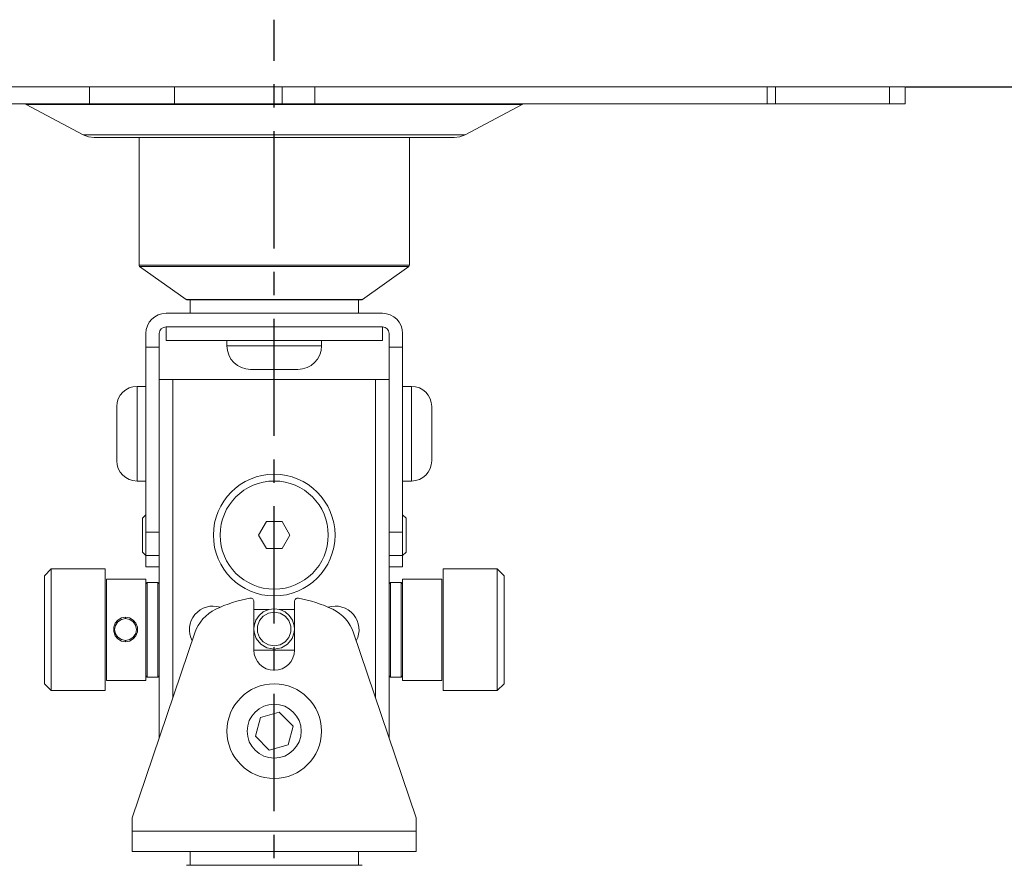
# Model space of a CAD drawing. Header units: millimetres. Extents: x 3925 to 5043, y -86 to 778.
# Tile 53 of 96: x 4505 to 4577, y 193 to 256. Entities that reach past the tile are written whole.
import ezdxf

# ---------------------------------------------------------------- set-up
doc = ezdxf.new("R2010")
doc.units = ezdxf.units.MM
doc.header["$LTSCALE"] = 46.255
doc.header["$PDMODE"] = 3
doc.header["$PDSIZE"] = 1
doc.linetypes.add('CENTER', pattern=[0.6, 0.375, -0.075, 0.075, -0.075])
doc.layers.get('0').update_dxf_attribs({"linetype": 'CONTINUOUS'})
doc.layers.get('Defpoints').update_dxf_attribs({"linetype": 'CONTINUOUS'})
doc.layers.add('AM_7', color=4, linetype='CONTINUOUS', lineweight=25)
doc.layers.add('ARAKNO_13891DXF_CONTINUOUS_LINE', color=7, linetype='CONTINUOUS')
doc.styles.add('SLDTEXTSTYLE0', font='arialbd.ttf', dxfattribs={"height": 5.5})
doc.styles.add('SLDTEXTSTYLE2', font='arial.ttf')
doc.dimstyles.new('SLDDIMSTYLE1', dxfattribs={"dimtxt": 5.650301, "dimasz": 4.572, "dimexe": 0, "dimexo": 0.0625, "dimgap": 1.412575, "dimtad": 0, "dimtih": 1, "dimtoh": 1, "dimlfac": 3.5, "dimrnd": 1e-09, "dimzin": 4, "dimdsep": 46, "dimtxsty": 'SLDTEXTSTYLE0', "dimsah": 1, "dimcen": 0.09, "dimadec": 0, "dimazin": 1, "dimtol": 1, "dimtp": 0.8, "dimtm": 0.8, "dimtfac": 1, "dimtdec": 1, "dimtofl": 0, "dimtmove": 0, "dimatfit": 3, "dimfxl": 1, "dimfrac": 2, "dimtolj": 1, "dimarcsym": 0})

# ---------------------------------------------------------------- blocks, each defined once
blk = doc.blocks.new('*D62')
at = {"color": 0, "linetype": 'Continuous', "lineweight": -2}
for p, q in [((4570.143, 251.059), (4647.417, 251.059)), ((4647.417, 247.059), (4647.417, 175.754)), ((4613.926, 171.754), (4647.417, 171.754))]:
    blk.add_line(p, q, dxfattribs=at)
at = {"color": 0, "linetype": 'Continuous'}
for points in [[(4646.75, 247.059), (4648.084, 247.059), (4647.417, 251.059)], [(4646.75, 175.754), (4648.084, 175.754), (4647.417, 171.754)]]:
    blk.add_solid(points, dxfattribs=at)
at = {"layer": 'Defpoints', "color": 0, "linetype": 'Continuous'}
for p in [(4570.081, 251.059), (4613.863, 171.754), (4647.417, 171.754)]:
    blk.add_point(p, dxfattribs=at)
at = {"color": 0, "linetype": 'Continuous', "lineweight": 0, "insert": (4642.8, 211.407), "char_height": 5, "attachment_point": 5, "rotation": 90, "style": 'SLDTEXTSTYLE2'}
blk.add_mtext('\\A1;158.61 [6.24]', dxfattribs=at)

msp = doc.modelspace()

# ---------------------------------------------------------------- linework, layer by layer
at = {"layer": 'AM_7', "linetype": 'CENTER', "ltscale": 0.5}
msp.add_line((4523.4218, 58.7206), (4523.4218, 256.0252), dxfattribs=at)
at = {"layer": 'ARAKNO_13891DXF_CONTINUOUS_LINE', "color": 7, "linetype": 'Continuous', "lineweight": 0}
for p, q in [((4570.0808, 251.0589), (4476.7627, 251.0589)), ((4509.7688, 249.8089), (4509.7688, 251.0589)), ((4516.0434, 249.8089), (4516.0434, 251.0589)), ((4524.0204, 249.8089), (4524.0204, 251.0589)), ((4526.4201, 249.8089), (4526.4201, 251.0589)), ((4559.8956, 249.8089), (4559.8956, 251.0589)), ((4560.4957, 249.8089), (4560.4957, 251.0589)), ((4568.9335, 249.8089), (4568.9335, 251.0589)), ((4570.0811, 249.8089), (4570.0811, 251.0589)), ((4476.7627, 249.8089), (4570.0808, 249.8089)), ((4505.08, 249.7504), (4504.9662, 249.794)), ((4541.7635, 249.7504), (4505.08, 249.7504)), ((4509.2865, 247.5137), (4505.08, 249.7504)), ((4537.557, 247.5137), (4541.7635, 249.7504)), ((4541.7635, 249.7504), (4541.8773, 249.794)), ((4537.557, 247.5137), (4509.2865, 247.5137)), ((4509.6847, 247.3609), (4509.2865, 247.5137)), ((4510.1081, 247.3089), (4509.6847, 247.3609)), ((4510.1087, 247.3089), (4536.7349, 247.3089)), ((4513.4218, 237.8604), (4513.4218, 247.3089)), ((4533.4218, 242.4426), (4533.4218, 247.3089)), ((4536.7354, 247.3089), (4537.1588, 247.3609)), ((4537.1588, 247.3609), (4537.557, 247.5137)), ((4533.42, 241.559), (4533.4218, 242.4425)), ((4533.42, 241.559), (4533.4218, 240.6751)), ((4533.4218, 237.8604), (4533.4218, 240.6749)), ((4533.4218, 237.8604), (4513.4218, 237.8604)), ((4533.3799, 237.779), (4513.4636, 237.779)), ((4516.8957, 235.3275), (4513.4636, 237.779)), ((4529.9478, 235.3275), (4533.3799, 237.779)), ((4529.9478, 235.3275), (4516.8957, 235.3275)), ((4529.9202, 235.3137), (4516.9233, 235.3137)), ((4516.9542, 235.3089), (4529.8894, 235.3089)), ((4517.1968, 234.3089), (4517.1968, 235.3089)), ((4529.6468, 235.3089), (4529.6468, 234.3089)), ((4531.4218, 234.3089), (4515.4218, 234.3089)), ((4515.4218, 233.3089), (4531.4218, 233.3089)), ((4515.4218, 232.3089), (4515.4218, 233.3089)), ((4531.4218, 233.3089), (4531.4218, 232.3089)), ((4513.9218, 232.8089), (4513.9218, 215.565)), ((4514.9218, 202.9328), (4514.9218, 232.8089)), ((4531.9218, 232.8089), (4531.9218, 202.9181)), ((4532.9218, 215.565), (4532.9218, 232.8089)), ((4514.9218, 231.8089), (4513.9218, 231.8089)), ((4515.4218, 232.3089), (4531.4218, 232.3089)), ((4519.9218, 231.9089), (4519.9218, 232.3089)), ((4519.9218, 231.9089), (4526.9218, 231.9089)), ((4526.9218, 232.3089), (4526.9218, 231.9089)), ((4531.9218, 231.8089), (4532.9218, 231.8089)), ((4521.6718, 230.1589), (4525.1718, 230.1589)), ((4513.9218, 228.9066), (4513.2718, 228.9066)), ((4513.2718, 228.9066), (4513.2718, 221.9066)), ((4531.9218, 229.4066), (4514.9218, 229.4066)), ((4515.9218, 229.4066), (4515.9218, 205.8827)), ((4530.9218, 205.8679), (4530.9218, 229.4066)), ((4532.9218, 228.9066), (4533.5718, 228.9066)), ((4533.5718, 228.9066), (4533.5718, 221.9066)), ((4511.7718, 227.4065), (4511.7718, 223.4067)), ((4535.0718, 223.4069), (4535.0718, 227.4063)), ((4513.9218, 221.9066), (4513.2718, 221.9066)), ((4532.9218, 221.9066), (4533.5718, 221.9066)), ((4513.9193, 219.4066), (4513.6693, 219.1566)), ((4533.1693, 219.1566), (4532.9193, 219.4066)), ((4513.6693, 219.1566), (4513.6693, 216.6566)), ((4522.8419, 218.9066), (4522.2646, 217.9066)), ((4522.8419, 218.9066), (4523.9966, 218.9066)), ((4524.574, 217.9066), (4523.9966, 218.9066)), ((4533.1693, 216.6566), (4533.1693, 219.1566)), ((4513.9218, 218.1332), (4514.9218, 218.1332)), ((4522.2646, 217.9066), (4522.8419, 216.9066)), ((4523.9966, 216.9066), (4524.574, 217.9066)), ((4531.9218, 218.1332), (4532.9218, 218.1332)), ((4513.6693, 216.6566), (4513.9193, 216.4066)), ((4513.9218, 216.392), (4514.9218, 216.392)), ((4523.9966, 216.9066), (4522.8419, 216.9066)), ((4532.9218, 216.392), (4531.9218, 216.392)), ((4532.9193, 216.4066), (4533.1693, 216.6566)), ((4506.4218, 214.9066), (4506.9218, 215.4066)), ((4506.4218, 214.9065), (4506.4218, 206.9067)), ((4506.9218, 215.4066), (4510.9218, 215.4066)), ((4506.9218, 215.4066), (4506.9218, 206.4067)), ((4510.9218, 206.4067), (4510.9218, 215.4065)), ((4513.9218, 215.569), (4514.9218, 215.569)), ((4514.9218, 215.565), (4513.9218, 215.565)), ((4532.9218, 215.569), (4531.9218, 215.569)), ((4532.9218, 215.565), (4531.9218, 215.565)), ((4539.9218, 215.4066), (4535.9218, 215.4066)), ((4535.9218, 215.4065), (4535.9218, 206.4067)), ((4540.4218, 214.9066), (4539.9218, 215.4066)), ((4539.9218, 215.4066), (4539.9218, 206.4067)), ((4540.4218, 206.9067), (4540.4218, 214.9066)), ((4511.0218, 214.6566), (4513.9218, 214.6566)), ((4511.0218, 214.6566), (4511.0218, 207.1567)), ((4513.9218, 207.1567), (4513.9218, 214.6566)), ((4513.9218, 214.3066), (4514.0218, 214.4066)), ((4514.0218, 214.4066), (4514.8218, 214.4066)), ((4514.0218, 207.4067), (4514.0218, 214.4066)), ((4514.9218, 214.3066), (4514.8218, 214.4066)), ((4514.8218, 214.4066), (4514.8218, 207.4067)), ((4531.9218, 214.3066), (4532.0218, 214.4066)), ((4532.0218, 214.4066), (4532.8218, 214.4066)), ((4532.0218, 207.4066), (4532.0218, 214.4066)), ((4532.9218, 214.3066), (4532.8218, 214.4066)), ((4532.8218, 214.4066), (4532.8218, 207.4066)), ((4535.8218, 214.6566), (4532.9218, 214.6566)), ((4532.9218, 207.1567), (4532.9218, 214.6565)), ((4535.8218, 214.6566), (4535.8218, 207.1567)), ((4521.9193, 212.9983), (4521.9193, 209.4066)), ((4524.9193, 209.4066), (4524.9193, 212.9983)), ((4521.9193, 212.4066), (4523.0438, 212.4066)), ((4523.4193, 212.4599), (4523.0109, 212.4033)), ((4523.4193, 212.4599), (4523.8276, 212.4033)), ((4523.7948, 212.4066), (4524.9193, 212.4066)), ((4512.419, 211.8373), (4512.422, 211.7371)), ((4512.912, 197.0043), (4517.5481, 210.68)), ((4529.2904, 210.68), (4533.9265, 197.0043)), ((4512.4218, 210.1161), (4512.1138, 210.177)), ((4512.1188, 210.0726), (4512.4218, 210.0168)), ((4512.4218, 210.1161), (4512.7295, 210.1769)), ((4512.4218, 210.1161), (4512.4218, 210.0168)), ((4512.4218, 210.0168), (4512.7239, 210.072)), ((4524.9193, 209.4066), (4521.9193, 209.4066)), ((4506.4218, 206.9066), (4506.9218, 206.4066)), ((4511.0218, 207.1566), (4513.9218, 207.1566)), ((4514.0218, 207.4067), (4513.9218, 207.5067)), ((4514.8218, 207.4067), (4514.0218, 207.4067)), ((4514.8218, 207.4067), (4514.9218, 207.5067)), ((4531.9218, 207.5066), (4532.0218, 207.4066)), ((4532.0218, 207.4066), (4532.8218, 207.4066)), ((4532.9218, 207.5066), (4532.8218, 207.4066)), ((4535.8218, 207.1566), (4532.9218, 207.1566)), ((4540.4218, 206.9066), (4539.9218, 206.4066)), ((4506.9218, 206.4066), (4510.9218, 206.4066)), ((4539.9218, 206.4066), (4535.9218, 206.4066)), ((4522.3939, 204.4224), (4523.7863, 204.8026)), ((4524.8117, 203.7868), (4523.7863, 204.8026)), ((4522.3939, 204.4224), (4522.0269, 203.0265)), ((4524.4447, 202.3908), (4524.8117, 203.7868)), ((4522.0269, 203.0265), (4523.0523, 202.0107)), ((4524.4447, 202.3908), (4523.0523, 202.0107)), ((4512.912, 197.0043), (4512.912, 194.5043)), ((4533.9265, 197.0043), (4533.9265, 194.5043)), ((4533.9265, 196.0043), (4512.912, 196.0043)), ((4533.9265, 194.5043), (4512.912, 194.5043)), ((4517.1943, 194.5043), (4517.1943, 193.5043)), ((4529.6443, 193.5043), (4529.6443, 194.5043)), ((4529.9202, 193.4996), (4516.9233, 193.4996)), ((4529.8893, 193.5043), (4516.9542, 193.5043))]:
    msp.add_line(p, q, dxfattribs=at)
for points in [[(4516.9233, 235.3137), (4516.9333, 235.311), (4516.9435, 235.3094), (4516.9538, 235.3089)], [(4521.4652, 235.3137), (4521.4623, 235.3173), (4521.4595, 235.322), (4521.4569, 235.3275)], [(4521.4652, 235.3137), (4521.4682, 235.311), (4521.4713, 235.3094), (4521.4744, 235.3089)], [(4529.9202, 235.3137), (4529.9103, 235.311), (4529.9, 235.3094), (4529.8897, 235.3089)], [(4523.0109, 212.4033), (4522.6116, 212.2239), (4522.3109, 211.9707), (4522.0651, 211.6051), (4521.9363, 211.1857), (4521.9193, 210.96)], [(4523.4193, 209.7114), (4522.9898, 209.7875), (4522.6147, 210.0048), (4522.3387, 210.333), (4522.1891, 210.7396), (4522.1874, 211.1731), (4522.3336, 211.5809), (4522.6096, 211.9136), (4522.9878, 212.1345), (4523.4193, 212.2114)], [(4523.4193, 212.2114), (4523.8487, 212.1353), (4524.2239, 211.918), (4524.4998, 211.5897), (4524.6494, 211.1832), (4524.6512, 210.7496), (4524.5049, 210.3418), (4524.229, 210.0091), (4523.8507, 209.7882), (4523.4193, 209.7114)], [(4523.8276, 212.4033), (4524.2269, 212.2239), (4524.5276, 211.9707), (4524.7735, 211.6051), (4524.9022, 211.1857), (4524.9193, 210.96)], [(4512.419, 211.8373), (4512.1171, 211.781), (4511.8532, 211.6277), (4511.6572, 211.394), (4511.5453, 211.0888), (4511.5451, 210.7668), (4511.6552, 210.4641)], [(4511.6113, 210.9272), (4511.6709, 211.2323), (4511.8457, 211.4971), (4512.1123, 211.6758), (4512.422, 211.7371)], [(4513.1858, 210.46), (4513.2981, 210.7648), (4513.2986, 211.0864), (4513.1891, 211.389), (4512.9923, 211.6261), (4512.7259, 211.7815), (4512.419, 211.8373)], [(4513.2323, 210.9272), (4513.1719, 211.234), (4512.997, 211.4979), (4512.7287, 211.6768), (4512.422, 211.7371)], [(4512.1138, 210.177), (4511.8505, 210.352), (4511.673, 210.6169), (4511.6113, 210.9272)], [(4512.7295, 210.1769), (4512.9944, 210.3533), (4513.1724, 210.6214), (4513.2323, 210.9272)], [(4521.9193, 210.96), (4521.9381, 210.7228), (4522.0963, 210.253), (4522.4252, 209.8367)], [(4524.9193, 210.96), (4524.9004, 210.7228), (4524.7422, 210.253), (4524.4134, 209.8367)], [(4511.6552, 210.4641), (4511.8524, 210.2276), (4512.1188, 210.0726)], [(4512.7239, 210.072), (4512.9889, 210.2256), (4513.1858, 210.46)], [(4522.4252, 209.8367), (4522.8814, 209.5597), (4523.4193, 209.46)], [(4524.4134, 209.8367), (4523.9571, 209.5597), (4523.4193, 209.46)], [(4516.9233, 193.4996), (4516.9333, 193.5022), (4516.9435, 193.5038), (4516.9538, 193.5043)], [(4521.4569, 193.4857), (4521.4595, 193.4913), (4521.4623, 193.4959), (4521.4652, 193.4996)], [(4521.4744, 193.5043), (4521.4713, 193.5038), (4521.4682, 193.5022), (4521.4652, 193.4996)], [(4529.9202, 193.4996), (4529.9103, 193.5022), (4529.9, 193.5038), (4529.8897, 193.5043)]]:
    msp.add_lwpolyline(points, dxfattribs=at)
for centre, radius in [((4523.4193, 217.9066), 4.5), ((4523.4193, 217.9066), 4), ((4523.4193, 203.4066), 3.5), ((4523.4193, 203.4066), 2)]:
    msp.add_circle(centre, radius, dxfattribs=at)
for centre, radius, start, end in [((4513.5218, 237.8604), 0.1, 180, 234.462322), ((4533.3218, 237.8604), 0.1, 305.537678, 0), ((4515.4218, 232.8089), 1.5, 90, 180), ((4531.4218, 232.8089), 1.5, 0, 90), ((4515.4218, 232.8089), 0.5, 90, 180), ((4531.4218, 232.8089), 0.5, 0, 90), ((4521.6718, 231.9089), 1.75, 180, 270), ((4525.1718, 231.9089), 1.75, 270, 360), ((4513.2718, 227.4066), 1.5, 90, 180), ((4533.5718, 227.4066), 1.5, 0, 90), ((4513.2718, 223.4066), 1.5, 180, 270), ((4533.5718, 223.4066), 1.5, 270, 360), ((4523.4193, 203.4066), 10, 100.339891, 115.648995), ((4521.6693, 212.9983), 0.25, 0, 100.339891), ((4525.1693, 212.9983), 0.25, 79.660109, 180), ((4523.4193, 203.4066), 10, 64.351005, 79.660109), ((4518.8943, 210.9066), 1.75, 72.348785, 207.884029), ((4520.3893, 209.7169), 3, 115.648995, 161.273182), ((4527.9443, 210.9066), 1.75, 332.115971, 107.651215), ((4526.4493, 209.7169), 3, 18.726818, 64.351005), ((4523.4193, 209.4066), 1.5, 180, 0)]:
    msp.add_arc(centre, radius, start, end, dxfattribs=at)

# ---------------------------------------------------------------- dimensions: what is measured, and where the dimension line sits
at = {"color": 2, "linetype": 'Continuous', "lineweight": 0}
dim = msp.add_linear_dim(base=(4647.4169, 171.7543), p1=(4570.0808, 251.0589), p2=(4613.8633, 171.7543), angle=90, dimstyle='SLDDIMSTYLE1', override={"dimtxt": 5, "dimasz": 4, "dimtad": 1, "dimtih": 0, "dimlfac": 2, "dimtxsty": 'SLDTEXTSTYLE2', "dimtol": 0, "dimtp": 0.5, "dimtm": 0.5}, dxfattribs=at)
dim.commit()
dim.dimension.update_dxf_attribs({"geometry": '*D62', "text_midpoint": (4647.4169, 211.4066), "dimtype": 160})

doc.saveas('drawing.dxf')
